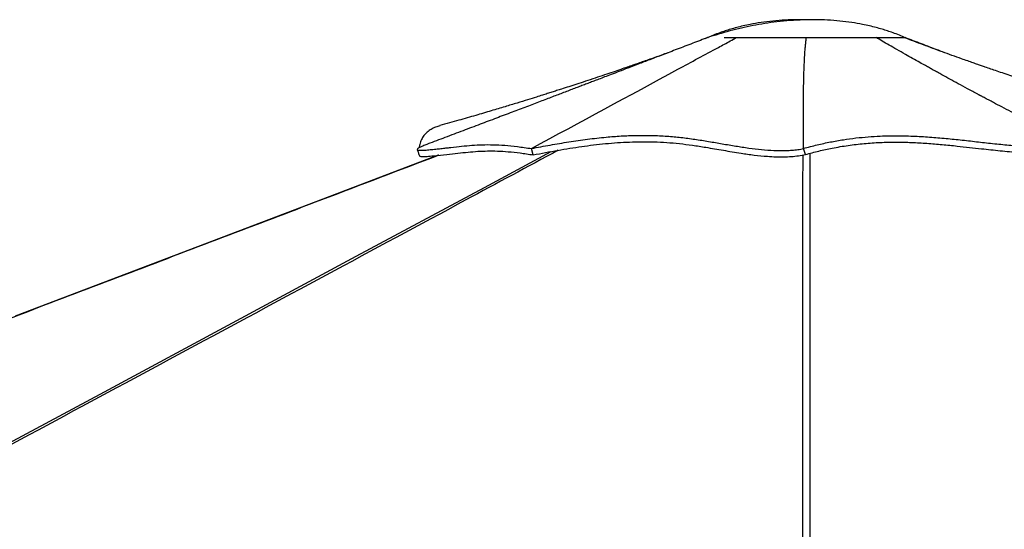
# Model space of a CAD drawing. Header units: millimetres. Extents: x 20 to 26560, y 40 to 18133.
# Tile 94 of 97: x 21331 to 22869, y 6736 to 7531. Entities that reach past the tile are written whole.
import ezdxf

# ---------------------------------------------------------------- set-up
doc = ezdxf.new("R2010")
doc.units = ezdxf.units.MM
doc.header["$LTSCALE"] = 2

msp = doc.modelspace()

# ---------------------------------------------------------------- linework, layer by layer
at = {"color": 7, "linetype": 'Continuous', "lineweight": 25}
for p, q in [((22401.4, 7501.42), (22402.98, 7502.11)), ((22405.02, 7502.98), (22402.95, 7502.09)), ((22404.9, 7502.94), (22404.9, 7502.94)), ((22405.78, 7503.31), (22405.78, 7503.31)), ((22405.83, 7503.31), (22406.04, 7503.29)), ((22714.08, 7502.96), (22714.02, 7502.95)), ((22714.08, 7502.94), (22714.05, 7502.95)), ((22716.01, 7502.11), (22714.08, 7502.96)), ((22716.04, 7502.09), (22714.09, 7502.94)), ((22714.09, 7502.94), (22714.09, 7502.94)), ((22132.73, 7320.14), (22130.15, 7330)), ((22555.13, 7329.92), (22555.13, 7330.16)), ((22558.23, 7320.77), (22555.13, 7330.16)), ((22558.24, 7320.65), (22555.13, 7329.92)), ((22558.23, 7320.77), (22558.24, 7320.69)), ((22558.24, 7320.69), (22558.24, 7320.65))]:
    msp.add_line(p, q, dxfattribs=at)
at = {"color": 8, "linetype": 'Continuous', "lineweight": 25, "flags": 128}
for points in [[(19800.88, 6057.55), (21256.17, 6839.36), (21456.24, 6946.84), (21656.32, 7054.33), (21856.41, 7161.82), (22056.53, 7269.32), (22160.75, 7325.31)], [(22553.92, 6061.54), (22553.98, 6839.36), (22554, 6946.84), (22554.03, 7054.33), (22554.08, 7161.82), (22554.16, 7269.33), (22554.25, 7319.96)]]:
    msp.add_lwpolyline(points, dxfattribs=at)
at = {"color": 7, "linetype": 'Continuous', "lineweight": 25, "flags": 128}
msp.add_lwpolyline([(21984.26, 7319.4), (21782.28, 7242.65), (21323.57, 7068.38)], dxfattribs=at)
at = {"color": 7, "linetype": 'Continuous', "lineweight": 25}
for points, knots in [([(22559.5, 7530.78), (22554.82, 7530.87), (22543.83, 7531.07), (22526.33, 7530.47), (22507.39, 7529.05), (22489.14, 7526.77), (22473.74, 7524.11), (22461.08, 7521.4), (22450.88, 7518.88), (22441.5, 7516.25), (22432.67, 7513.51), (22423.65, 7510.43), (22414.37, 7506.96), (22408.03, 7504.25), (22404.92, 7502.93)], [0, 0, 0, 0, 0.0885865, 0.2080685, 0.3319347, 0.4492278, 0.5569873, 0.6281605, 0.6944961, 0.7559674, 0.8125278, 0.8694962, 0.9361847, 1, 1, 1, 1]), ([(22714.04, 7502.94), (22710.95, 7504.26), (22704.62, 7506.96), (22695.34, 7510.43), (22686.33, 7513.51), (22677.49, 7516.25), (22668.11, 7518.88), (22657.91, 7521.4), (22645.25, 7524.11), (22629.86, 7526.77), (22611.6, 7529.04), (22592.66, 7530.49), (22573.8, 7531.06), (22554.27, 7530.84), (22534.26, 7529.77), (22513.93, 7527.81), (22494.68, 7525.18), (22476.12, 7521.91), (22457.92, 7518.01), (22439.85, 7513.47), (22422.36, 7508.54), (22411.17, 7505), (22405.79, 7503.3)], [0, 0, 0, 0, 0.0318959, 0.065318, 0.0938687, 0.122215, 0.1530224, 0.1862677, 0.2219374, 0.275943, 0.3347264, 0.3968042, 0.4566847, 0.5139983, 0.5821765, 0.6466315, 0.7074615, 0.7661839, 0.8250539, 0.8842965, 0.9443266, 1, 1, 1, 1]), ([(22405.79, 7503.32), (22397.87, 7500.28), (22381.79, 7494.11), (22358.27, 7485.1), (22335.9, 7476.54), (22315.61, 7468.78), (22297.45, 7461.84), (22281.39, 7455.71), (22267.39, 7450.37), (22255.29, 7445.75), (22244.75, 7441.73), (22235.75, 7438.3), (22227.68, 7435.23), (22220.23, 7432.39), (22212.75, 7429.54), (22205.15, 7426.65), (22197.31, 7423.66), (22189.02, 7420.51), (22177.53, 7416.14), (22162.38, 7410.38), (22143.13, 7403.07), (22122.04, 7395.07), (22099.24, 7386.44), (22075.03, 7377.28), (22049.52, 7367.65), (22022.75, 7357.56), (21995.49, 7347.3), (21977.18, 7340.43), (21968.23, 7337.07)], [0, 0, 0, 0, 0.0541527, 0.1098567, 0.1608752, 0.2072019, 0.2488641, 0.2852835, 0.3172921, 0.3449386, 0.3682681, 0.3895892, 0.4066126, 0.4235044, 0.4406202, 0.4579531, 0.475669, 0.4946067, 0.5148788, 0.5545492, 0.5985191, 0.6467974, 0.698947, 0.7546222, 0.8126621, 0.8739506, 0.9383998, 1, 1, 1, 1]), ([(22130.14, 7330), (22206.39, 7371.25), (22303.64, 7423.85), (22407.23, 7479.82), (22437.87, 7496.34), (22447.46, 7501.52), (22450.83, 7503.33)], [0, 0, 0, 0, 0.7139533, 0.9104664, 0.9686056, 1, 1, 1, 1]), ([(22430.87, 7503.26), (22433, 7503.27), (22438.77, 7503.3), (22446.17, 7503.32), (22450.83, 7503.33)], [0, 0, 0, 0, 0.3704925, 1, 1, 1, 1]), ([(22450.83, 7503.33), (22454.5, 7503.34), (22461.85, 7503.36), (22474.12, 7503.42), (22487.1, 7503.46), (22500.72, 7503.45), (22514.82, 7503.33), (22529.37, 7503.15), (22544.35, 7503.07), (22554.45, 7503.22), (22559.5, 7503.29)], [0, 0, 0, 0, 0.1249312, 0.2497779, 0.3745123, 0.4992579, 0.6241585, 0.7493562, 0.8747188, 1, 1, 1, 1]), ([(22450.83, 7503.33), (22454.51, 7503.34), (22461.86, 7503.36), (22474.15, 7503.42), (22487.15, 7503.46), (22500.8, 7503.45), (22514.91, 7503.33), (22529.45, 7503.15), (22544.39, 7503.07), (22554.46, 7503.22), (22559.5, 7503.29)], [0, 0, 0, 0, 0.12500062, 0.25001085, 0.37502576, 0.50004698, 0.6250701, 0.75007345, 0.87504889, 1, 1, 1, 1]), ([(22555.13, 7330.16), (22554.98, 7346.05), (22554.77, 7368.93), (22554.84, 7392.99), (22554.9, 7401.94), (22554.92, 7404.72), (22554.95, 7407.52), (22554.98, 7410.31), (22555.01, 7413.1), (22555.08, 7418.39), (22555.2, 7425.96), (22555.39, 7435.62), (22555.57, 7442.98), (22555.73, 7448.21), (22555.84, 7451.5), (22555.95, 7454.68), (22556.08, 7458.02), (22556.23, 7461.78), (22556.49, 7467.5), (22556.88, 7474.73), (22557.42, 7482.97), (22558.04, 7490.45), (22558.71, 7497.14), (22559.24, 7501.33), (22559.5, 7503.29)], [0, 0, 0, 0, 0.2798103, 0.4030545, 0.4191997, 0.4353464, 0.4514946, 0.4676442, 0.4837953, 0.499948, 0.5591854, 0.6147457, 0.6666214, 0.6859916, 0.7047916, 0.7230213, 0.7406802, 0.762016, 0.7874675, 0.8387893, 0.8857133, 0.9282285, 0.9663262, 1, 1, 1, 1]), ([(22559.5, 7503.29), (22566.19, 7503.36), (22579.56, 7503.48), (22599.34, 7503.4), (22616.98, 7503.24), (22632.35, 7503.08), (22645.46, 7502.99), (22657.7, 7503.01), (22664.84, 7503.13), (22668.41, 7503.19)], [0, 0, 0, 0, 0.1662639, 0.3323826, 0.4988035, 0.6239893, 0.7493302, 0.8747302, 1, 1, 1, 1]), ([(22559.5, 7503.29), (22566.2, 7503.36), (22579.62, 7503.48), (22599.44, 7503.4), (22617.1, 7503.24), (22632.45, 7503.08), (22645.52, 7502.99), (22657.73, 7503.01), (22664.85, 7503.13), (22668.41, 7503.19)], [0, 0, 0, 0, 0.1666845, 0.3333515, 0.4999999, 0.6250117, 0.7500138, 0.8750084, 1, 1, 1, 1]), ([(22668.41, 7503.19), (22671.89, 7503.18), (22678.84, 7503.17), (22687.68, 7503.24), (22695.19, 7503.33), (22700.88, 7503.42), (22703.35, 7503.43), (22704.31, 7503.43)], [0, 0, 0, 0, 0.2160026, 0.4319307, 0.6475895, 0.862975, 1, 1, 1, 1]), ([(22668.41, 7503.19), (22671.89, 7503.18), (22678.84, 7503.17), (22687.59, 7503.23), (22693.69, 7503.31), (22696.4, 7503.35), (22697.08, 7503.36)], [0, 0, 0, 0, 0.30012221, 0.60025246, 0.90039854, 1, 1, 1, 1]), ([(22989.42, 7331.69), (22986.5, 7333.13), (22980.15, 7336.25), (22969.88, 7341.33), (22958.12, 7347.17), (22945.98, 7353.25), (22933.63, 7359.47), (22921.28, 7365.73), (22908.39, 7372.3), (22894.27, 7379.55), (22879.74, 7387.07), (22865.24, 7394.63), (22853.51, 7400.78), (22844.26, 7405.67), (22838.84, 7408.54), (22835.5, 7410.31), (22834.04, 7411.09), (22832.61, 7411.85), (22831.22, 7412.59), (22829.86, 7413.32), (22828.53, 7414.02), (22822.36, 7417.31), (22811.76, 7422.99), (22797.14, 7430.88), (22783.76, 7438.16), (22772.93, 7444.09), (22764.37, 7448.8), (22757.85, 7452.4), (22751.57, 7455.88), (22744.66, 7459.73), (22735.86, 7464.64), (22725.49, 7470.46), (22713.45, 7477.26), (22701.27, 7484.19), (22689.16, 7491.14), (22678.35, 7497.39), (22671.59, 7501.34), (22668.41, 7503.19)], [0, 0, 0, 0, 0.0268192, 0.0582348, 0.0942468, 0.1348553, 0.1699867, 0.2079562, 0.2487641, 0.2890017, 0.3385362, 0.3833972, 0.4235843, 0.4475471, 0.4694735, 0.4741158, 0.4786555, 0.4830925, 0.4874269, 0.4916587, 0.4957878, 0.4998143, 0.5491803, 0.5947717, 0.6365856, 0.6746193, 0.6965904, 0.7170666, 0.7360476, 0.7558075, 0.7823075, 0.8191342, 0.853962, 0.8964626, 0.9349779, 0.9694935, 1, 1, 1, 1]), ([(22701.8, 7503.42), (22703.87, 7503.44), (22708.21, 7503.47), (22712.27, 7503.38), (22713.47, 7503.1), (22714.08, 7502.96)], [0, 0, 0, 0, 0.31374152, 0.65686095, 1, 1, 1, 1]), ([(22711.54, 7503.34), (22711.68, 7503.34), (22711.81, 7503.34), (22711.87, 7503.33), (22711.87, 7503.33)], [0, 0, 0, 0, 0.986753, 1, 1, 1, 1]), ([(23131.75, 7365.71), (23122.19, 7368.41), (23103.89, 7373.57), (23077.69, 7381.15), (23053.96, 7388.14), (23032.69, 7394.5), (23014.99, 7399.87), (23000.52, 7404.31), (22988.97, 7407.88), (22978.94, 7411.01), (22970.31, 7413.72), (22960.72, 7416.75), (22949.65, 7420.27), (22936.65, 7424.44), (22923.2, 7428.79), (22908.71, 7433.53), (22894.37, 7438.26), (22880.71, 7442.82), (22868.76, 7446.84), (22857.74, 7450.58), (22847.93, 7453.93), (22839.84, 7456.72), (22833.02, 7459.08), (22826.67, 7461.28), (22819.49, 7463.79), (22811.06, 7466.75), (22800.07, 7470.63), (22786.92, 7475.32), (22772.02, 7480.71), (22757.12, 7486.17), (22742.06, 7491.77), (22727.26, 7497.38), (22717.53, 7501.28), (22712.57, 7503.27)], [0, 0, 0, 0, 0.0673677, 0.1289566, 0.184778, 0.2348407, 0.2791524, 0.3099378, 0.3371787, 0.3608766, 0.381033, 0.398321, 0.4288909, 0.4597094, 0.4908228, 0.5247684, 0.5630584, 0.5929752, 0.6220709, 0.6483317, 0.6717622, 0.692346, 0.7065029, 0.7207984, 0.7381173, 0.7585028, 0.7818712, 0.817861, 0.8537432, 0.8895211, 0.9253153, 0.9619849, 1, 1, 1, 1]), ([(22774.4, 7479.86), (22771.48, 7480.98), (22759.73, 7485.47), (22739.57, 7493.2), (22722.33, 7499.81), (22713.92, 7503.04)], [0, 0, 0, 0, 0.1453815, 0.5831292, 1, 1, 1, 1]), ([(22344.25, 7479.73), (22343.92, 7479.61), (22340.19, 7478.25), (22333.01, 7475.67), (22322.72, 7471.99), (22312.72, 7468.43), (22303.48, 7465.18), (22295.44, 7462.37), (22287.66, 7459.66), (22279.15, 7456.71), (22268.96, 7453.21), (22257.16, 7449.19), (22243.84, 7444.68), (22229.41, 7439.86), (22214.96, 7435.07), (22201.36, 7430.61), (22188.85, 7426.54), (22178.38, 7423.17), (22169.5, 7420.32), (22162.13, 7417.97), (22154.67, 7415.61), (22146.65, 7413.08), (22136.46, 7409.89), (22123.34, 7405.81), (22106.93, 7400.76), (22087.96, 7395), (22066.43, 7388.55), (22042.33, 7381.45), (22015.65, 7373.73), (21997, 7368.47), (21987.24, 7365.71)], [0, 0, 0, 0, 0.0028283, 0.0317985, 0.0612886, 0.0906511, 0.117452, 0.1403653, 0.1594114, 0.1838406, 0.2125776, 0.24584, 0.2836141, 0.3248717, 0.3671325, 0.4051644, 0.4392958, 0.4724709, 0.493198, 0.5138294, 0.5343664, 0.5556735, 0.5810078, 0.6196234, 0.665307, 0.718064, 0.7779016, 0.8448288, 0.918857, 1, 1, 1, 1]), ([(21987.45, 7365.5), (21985.03, 7364.86), (21979.89, 7363.5), (21973.26, 7360.06), (21967.13, 7355.73), (21962.05, 7350.39), (21958.13, 7344), (21955.61, 7337.59), (21955.01, 7332.97), (21954.77, 7331.16)], [0, 0, 0, 0, 0.1319635, 0.2808713, 0.4311847, 0.5835191, 0.7386318, 0.8974038, 1, 1, 1, 1]), ([(21968.24, 7337.04), (21967.27, 7336.69), (21963.83, 7335.43), (21959.34, 7333.51), (21955.16, 7331.48), (21952.61, 7329.91), (21951.47, 7328.67), (21952.01, 7327.86), (21953.82, 7327.41), (21957.47, 7327.2), (21963.57, 7327.45), (21972.02, 7328.2), (21980.62, 7329.11), (21988.79, 7330), (21996.67, 7330.88), (22007.68, 7332.12), (22021.28, 7333.63), (22037.35, 7335.13), (22053.34, 7336.03), (22070.04, 7336.11), (22088.06, 7335.19), (22107.74, 7333.28), (22122.67, 7331.09), (22130.14, 7330)], [0, 0, 0, 0, 0.011373, 0.0401938, 0.0594715, 0.0787921, 0.098126, 0.1173666, 0.1364763, 0.1554588, 0.1923498, 0.2289604, 0.2652997, 0.3016038, 0.3379526, 0.3743493, 0.4603623, 0.5467305, 0.6368582, 0.7273533, 0.8181263, 0.9090554, 1, 1, 1, 1]), ([(22130.14, 7330), (22139.94, 7331.85), (22159.72, 7335.58), (22188.67, 7340.5), (22217.66, 7344.74), (22244.73, 7347.78), (22270.04, 7349.71), (22293.6, 7350.64), (22317.61, 7350.59), (22340.96, 7349.51), (22363.56, 7347.47), (22385.18, 7344.59), (22406.75, 7341.1), (22428.07, 7337.41), (22449.01, 7333.83), (22469.49, 7330.69), (22489.37, 7328.27), (22505.63, 7327.05), (22518.39, 7326.72), (22527.97, 7326.84), (22537.27, 7327.38), (22546.37, 7328.31), (22552.18, 7329.38), (22555.13, 7329.92)], [0, 0, 0, 0, 0.06900877, 0.13929122, 0.21064322, 0.28274273, 0.33970692, 0.3967989, 0.45395052, 0.51119604, 0.56020344, 0.6091095, 0.65735441, 0.70488473, 0.75153843, 0.79715167, 0.84161473, 0.88499713, 0.90780497, 0.93050363, 0.95323287, 0.97617248, 1, 1, 1, 1]), ([(22132.73, 7320.14), (22139.21, 7321.36), (22152.19, 7323.81), (22171.21, 7327.22), (22190.01, 7330.37), (22214.82, 7334.13), (22239.47, 7337.16), (22264.31, 7339.25), (22283.14, 7340.29), (22302.24, 7340.73), (22321.62, 7340.53), (22341.32, 7339.56), (22361.31, 7337.81), (22381.68, 7335.26), (22404.56, 7331.64), (22429.85, 7327.24), (22455.16, 7322.97), (22478.14, 7319.74), (22496.44, 7317.89), (22511.8, 7317.08), (22524.25, 7316.98), (22536.02, 7317.51), (22547.36, 7318.58), (22554.61, 7319.96), (22558.24, 7320.65)], [0, 0, 0, 0, 0.0455499, 0.0911936, 0.1367368, 0.1823178, 0.2736388, 0.3194544, 0.3653026, 0.4112926, 0.4573623, 0.5031847, 0.5490449, 0.5948545, 0.6412488, 0.7025964, 0.763946, 0.8100924, 0.8562131, 0.8871935, 0.9151334, 0.9430677, 0.9715278, 1, 1, 1, 1]), ([(22555.13, 7330.16), (22562.18, 7332.07), (22576.12, 7335.84), (22596.89, 7340.32), (22617.15, 7343.9), (22636.91, 7346.56), (22656.19, 7348.42), (22678.13, 7349.73), (22702.54, 7350.15), (22729.24, 7349.44), (22755.29, 7347.81), (22780.88, 7345.53), (22806.18, 7342.85), (22831.37, 7340), (22856.61, 7337.2), (22880.42, 7334.84), (22902.81, 7333.04), (22923.78, 7331.79), (22945.15, 7331.08), (22967.04, 7330.9), (22981.92, 7331.43), (22989.42, 7331.69)], [0, 0, 0, 0, 0.0461977, 0.0913336, 0.1354911, 0.1789181, 0.2218246, 0.2643721, 0.3277607, 0.3908622, 0.4537652, 0.5164447, 0.5787931, 0.640657, 0.7018819, 0.7623715, 0.8102355, 0.8576938, 0.9048944, 0.9520848, 1, 1, 1, 1]), ([(22558.23, 7320.77), (22565.09, 7322.62), (22578.85, 7326.33), (22601.08, 7331.1), (22624.8, 7335.11), (22649.93, 7338.03), (22674.86, 7339.68), (22699.57, 7340.17), (22723.9, 7339.65), (22747.91, 7338.3), (22771.64, 7336.33), (22799.92, 7333.47), (22829.8, 7330.04), (22861.84, 7326.54), (22888.22, 7324.1), (22912.03, 7322.47), (22933.08, 7321.52), (22952.82, 7321.2), (22971.03, 7321.35), (22982.03, 7321.8), (22987.54, 7322.03)], [0, 0, 0, 0, 0.04539984, 0.09105646, 0.14660485, 0.20260994, 0.25981452, 0.31732844, 0.37561086, 0.43402535, 0.49264976, 0.55129847, 0.64487739, 0.71534154, 0.78578166, 0.83312168, 0.88087243, 0.92883157, 0.96435551, 1, 1, 1, 1]), ([(21951.8, 7328.28), (21952.37, 7326.63), (21953.52, 7323.35), (21954.67, 7320.06), (21955.24, 7318.42)], [0, 0, 0, 0, 0.5000035, 1, 1, 1, 1]), ([(21955.27, 7318.52), (21955.26, 7318.49), (21955.21, 7318.17), (21956.29, 7317.82), (21958.6, 7317.49), (21962.37, 7317.49), (21968.51, 7317.81), (21981.01, 7318.98), (21997.74, 7320.85), (22015.29, 7322.84), (22031.16, 7324.51), (22046.3, 7325.74), (22061.36, 7326.34), (22076.96, 7326.19), (22093.77, 7325.14), (22112.05, 7323.23), (22125.83, 7321.17), (22132.73, 7320.14)], [0, 0, 0, 0, 0.0019794, 0.0207191, 0.0436541, 0.068852, 0.0942049, 0.1453525, 0.2476248, 0.341398, 0.4352735, 0.5292736, 0.6232924, 0.7171132, 0.8110302, 0.9053956, 1, 1, 1, 1])]:
    msp.add_open_spline(points, degree=3, knots=knots, dxfattribs=at)
at = {"color": 8, "linetype": 'Continuous', "lineweight": 25}
for points, knots in [([(22171.83, 7327.29), (22123.79, 7301.45), (22003.06, 7236.51), (21809.53, 7132.5), (21591.32, 7015.24), (21373.09, 6897.99), (21154.85, 6780.73), (20609.26, 6487.6), (20136.4, 6233.57), (19736.28, 6018.61)], [0, 0, 0, 0, 0.0592045, 0.148804, 0.2384035, 0.3280031, 0.4176027, 0.5072023, 1, 1, 1, 1]), ([(22564.74, 7322.46), (22564.78, 7298.23), (22564.89, 7234.9), (22564.93, 7132.51), (22564.98, 7015.24), (22565, 6897.99), (22565.02, 6780.73), (22565.06, 6501.88), (22565.07, 6262.12), (22565.08, 6061.44)], [0, 0, 0, 0, 0.0576185, 0.1506041, 0.2435898, 0.3365755, 0.4295613, 0.522547, 1, 1, 1, 1]), ([(21985.67, 7319.55), (21924.47, 7296.29), (21760.41, 7233.93), (21493.45, 7132.51), (21184.8, 7015.24), (20876.16, 6897.99), (20567.51, 6780.73), (19795.89, 6487.6), (19127.14, 6233.57), (18561.29, 6018.61)], [0, 0, 0, 0, 0.0536126, 0.1437446, 0.2338768, 0.3240089, 0.4141411, 0.5042732, 1, 1, 1, 1])]:
    msp.add_open_spline(points, degree=3, knots=knots, dxfattribs=at)

doc.saveas('drawing.dxf')
